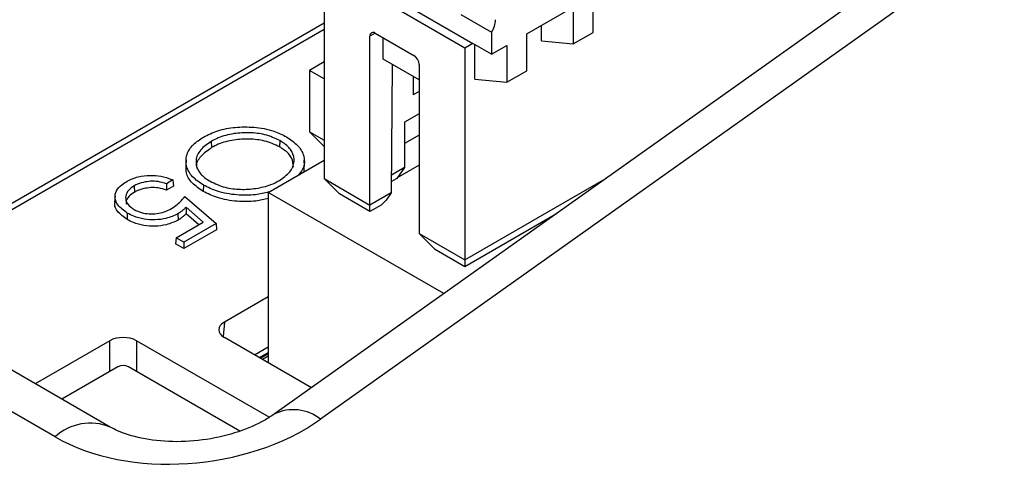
# Model space of a CAD drawing. Header units: millimetres. Extents: x 16 to 503, y 3 to 290.
# Tile 133 of 169: x 94.326 to 96.34, y 166.721 to 167.661. Entities that reach past the tile are written whole.
import ezdxf

# ---------------------------------------------------------------- set-up
doc = ezdxf.new("R2010")
doc.units = ezdxf.units.MM

msp = doc.modelspace()

# ---------------------------------------------------------------- linework, layer by layer
at = {"color": 7, "linetype": 'Continuous', "lineweight": 25}
for p, q in [((98.0189, 169.1087), (94.8469, 166.8542)), ((98.1137, 169.0983), (94.9418, 166.8437)), ((95.0087, 167.754), (95.2535, 167.6127)), ((95.2372, 167.6032), (94.9924, 167.7445)), ((95.4996, 167.6354), (95.4996, 167.7108)), ((94.9489, 167.6943), (94.9489, 167.3363)), ((95.3636, 167.6323), (95.4588, 167.6872)), ((95.4588, 167.6872), (95.4588, 167.6119)), ((95.229, 167.6717), (95.2916, 167.6356)), ((94.9489, 167.6541), (94.0144, 167.1146)), ((95.3936, 167.6181), (95.3936, 167.6496)), ((94.9489, 167.6411), (94.0257, 167.1081)), ((95.0536, 167.6339), (95.0427, 167.6276)), ((95.0427, 167.2821), (95.0427, 167.6276)), ((95.0536, 167.6338), (95.1325, 167.5883)), ((95.2916, 167.6356), (95.2916, 167.5907)), ((95.3636, 167.5569), (95.3636, 167.6323)), ((95.4588, 167.6119), (95.4996, 167.6354)), ((95.0699, 167.5805), (95.0699, 167.6244)), ((95.2535, 167.6127), (95.2372, 167.6032)), ((95.2916, 167.5907), (95.2535, 167.6127)), ((95.2576, 167.5396), (95.2576, 167.6103)), ((95.2916, 167.5907), (95.3229, 167.6087)), ((95.3229, 167.6087), (95.3229, 167.5334)), ((95.3936, 167.6181), (95.4588, 167.6119)), ((95.2372, 167.6032), (95.2372, 167.1698)), ((94.9489, 167.5749), (94.919, 167.5577)), ((95.1434, 167.5381), (95.0699, 167.5805)), ((95.0883, 167.5699), (95.0863, 167.3073)), ((95.1434, 167.5695), (95.1434, 167.224)), ((94.9489, 167.5404), (94.919, 167.5577)), ((94.919, 167.5577), (94.919, 167.432)), ((95.3229, 167.5334), (95.3636, 167.5569)), ((95.1311, 167.5451), (95.1311, 167.5451)), ((95.1311, 167.5451), (95.1311, 167.5074)), ((95.2576, 167.5396), (95.3229, 167.5334)), ((95.1434, 167.5145), (95.1311, 167.5074)), ((94.5113, 166.8277), (93.3877, 167.4764)), ((95.1434, 167.469), (95.1134, 167.4517)), ((94.3986, 166.8075), (93.275, 167.4561)), ((95.1134, 167.4517), (95.1134, 167.359)), ((94.919, 167.432), (94.9489, 167.4148)), ((94.919, 167.432), (94.9489, 167.4021)), ((95.1434, 167.4253), (95.1134, 167.408)), ((94.7182, 167.4124), (94.7188, 167.3995)), ((94.8585, 167.4138), (94.858, 167.4009)), ((94.6666, 167.3747), (94.6658, 167.3622)), ((94.8347, 167.308), (94.9489, 167.3739)), ((94.9092, 167.3616), (94.9084, 167.3742)), ((94.9073, 167.3616), (94.9075, 167.35)), ((95.1134, 167.359), (95.0866, 167.3435)), ((95.1134, 167.359), (95.0977, 167.3367)), ((95.1434, 167.3637), (95.0986, 167.3379)), ((94.6398, 167.3333), (94.6263, 167.3255)), ((94.9489, 167.3363), (95.0427, 167.2821)), ((94.9489, 167.3363), (94.9803, 167.3049)), ((95.0977, 167.3367), (95.0865, 167.3302)), ((95.2372, 167.1698), (95.524, 167.3354)), ((94.5605, 167.3214), (94.5611, 167.3085)), ((94.641, 167.3208), (94.6264, 167.3124)), ((94.7023, 167.3228), (94.7018, 167.3099)), ((94.8347, 167.308), (94.8347, 166.9594)), ((95.1938, 167.1007), (94.8347, 167.308)), ((95.0427, 167.2688), (94.9803, 167.3049)), ((95.0863, 167.3073), (95.0427, 167.2821)), ((95.0863, 167.3073), (95.0756, 167.2921)), ((94.5213, 167.3008), (94.5205, 167.2882)), ((94.6642, 167.2998), (94.7279, 167.2441)), ((95.0756, 167.2921), (95.0654, 167.2819)), ((94.5464, 167.2655), (94.5458, 167.2526)), ((94.65, 167.2643), (94.6506, 167.2514)), ((94.7018, 167.247), (94.6666, 167.2778)), ((94.6666, 167.2778), (94.6666, 167.2644)), ((94.6925, 167.2417), (94.6666, 167.2644)), ((95.0427, 167.2688), (95.0427, 167.2821)), ((95.0654, 167.2819), (95.0427, 167.2688)), ((95.2372, 167.1566), (95.4245, 167.2647)), ((94.6464, 167.215), (94.7018, 167.247)), ((94.7279, 167.2441), (94.662, 167.206)), ((94.7279, 167.2441), (94.7289, 167.2315)), ((94.7289, 167.2315), (94.662, 167.1928)), ((95.1434, 167.224), (95.2372, 167.1698)), ((95.1434, 167.224), (95.1748, 167.1926)), ((94.6464, 167.215), (94.6452, 167.2025)), ((94.662, 167.206), (94.6464, 167.215)), ((94.662, 167.206), (94.662, 167.1928)), ((94.662, 167.1928), (94.6452, 167.2025)), ((95.1748, 167.1926), (95.2372, 167.1566)), ((95.2372, 167.1698), (95.2372, 167.1566)), ((94.8347, 167.0944), (94.7449, 167.0426)), ((94.7449, 167.0426), (94.7422, 167.013)), ((94.5108, 167.0045), (94.358, 166.9162)), ((94.5108, 166.9417), (94.5108, 167.0045)), ((94.8367, 166.8477), (94.5652, 167.0045)), ((94.5652, 167.0045), (94.5652, 166.9417)), ((94.9231, 166.9083), (94.7449, 167.0112)), ((94.8067, 166.9755), (94.8347, 166.9917)), ((94.8166, 166.9698), (94.8347, 166.9803)), ((94.8186, 166.9686), (94.8347, 166.9779)), ((94.8226, 166.9664), (94.8347, 166.9733)), ((94.5271, 166.9511), (94.4124, 166.8848)), ((94.7768, 166.8195), (94.5489, 166.9511))]:
    msp.add_line(p, q, dxfattribs=at)
at = {"color": 7, "linetype": 'Continuous', "lineweight": 25, "flags": 128}
for points in [[(94.6263, 167.3255), (94.6263, 167.319), (94.6264, 167.3124)], [(94.6398, 167.3333), (94.6404, 167.3271), (94.641, 167.3208)]]:
    msp.add_lwpolyline(points, dxfattribs=at)
at = {"color": 7, "linetype": 'Continuous', "lineweight": 25}
for centre, radius, start, end in [((95.249, 167.6632), 0.0508, 326.9966, 357.8768), ((95.0494, 167.6287), 0.00671, 50.7204, 188.7391), ((95.1197, 167.5684), 0.0237, 2.8057, 57.3786), ((94.538, 166.9301), 0.0236, 62.6097, 117.3903), ((94.8861, 166.7742), 0.0891, 51.3321, 116.0848), ((94.4708, 166.7297), 0.1061, 67.565, 132.8524)]:
    msp.add_arc(centre, radius, start, end, dxfattribs=at)
for centre, major_axis, ratio, start_param, end_param in [((94.7722, 167.0269), (0.0386, 0), 0.575709, 2.357564, 3.925621), ((94.538, 166.9887), (0.0385, 0), 0.578871, 0.786768, 2.354825), ((94.6702, 167.0015), (0.3836, 0.0437), 0.640934, 3.855501, 5.423555)]:
    msp.add_ellipse(centre, major_axis=major_axis, ratio=ratio, start_param=start_param, end_param=end_param, dxfattribs=at)
for points, knots in [([(94.702, 167.4211), (94.7115, 167.4258), (94.7305, 167.4353), (94.7672, 167.442), (94.807, 167.4423), (94.8444, 167.4355), (94.8637, 167.4258), (94.872, 167.4216)], [0, 0, 0, 0, 0.197468, 0.396503, 0.596137, 0.825864, 1, 1, 1, 1]), ([(94.8585, 167.4138), (94.8487, 167.4185), (94.8305, 167.427), (94.7964, 167.4308), (94.7632, 167.429), (94.7362, 167.4219), (94.7228, 167.4149), (94.7182, 167.4124)], [0, 0, 0, 0, 0.240925, 0.445813, 0.649759, 0.87943, 1, 1, 1, 1]), ([(94.7023, 167.3228), (94.6942, 167.3283), (94.6778, 167.3393), (94.6663, 167.3605), (94.6658, 167.3835), (94.6779, 167.4051), (94.6947, 167.4162), (94.702, 167.4211)], [0, 0, 0, 0, 0.197171, 0.395797, 0.596813, 0.823869, 1, 1, 1, 1]), ([(94.7182, 167.4124), (94.7102, 167.4068), (94.6941, 167.3956), (94.6849, 167.3744), (94.6889, 167.3543), (94.7014, 167.3397), (94.7122, 167.3329), (94.7159, 167.3306)], [0, 0, 0, 0, 0.2378, 0.476753, 0.695601, 0.895903, 1, 1, 1, 1]), ([(94.858, 167.4009), (94.8481, 167.4056), (94.83, 167.4141), (94.7959, 167.4178), (94.7629, 167.4159), (94.7364, 167.4089), (94.7232, 167.4019), (94.7188, 167.3995)], [0, 0, 0, 0, 0.242958, 0.448499, 0.653093, 0.88269, 1, 1, 1, 1]), ([(94.8574, 167.332), (94.8653, 167.3377), (94.8811, 167.3492), (94.8896, 167.3706), (94.8852, 167.3911), (94.8722, 167.4054), (94.8616, 167.4119), (94.8585, 167.4138)], [0, 0, 0, 0, 0.239462, 0.479013, 0.704672, 0.91232, 1, 1, 1, 1]), ([(94.872, 167.4216), (94.8801, 167.4161), (94.8963, 167.4051), (94.9086, 167.3833), (94.9101, 167.3617), (94.9007, 167.3491), (94.8969, 167.3439)], [0, 0, 0, 0, 0.255895, 0.512428, 0.802011, 1, 1, 1, 1]), ([(94.7188, 167.3995), (94.711, 167.3939), (94.6953, 167.3827), (94.6861, 167.3662), (94.6885, 167.3571), (94.689, 167.3553)], [0, 0, 0, 0, 0.441918, 0.886022, 1, 1, 1, 1]), ([(94.8865, 167.3593), (94.8859, 167.3659), (94.8847, 167.3787), (94.8714, 167.3926), (94.861, 167.399), (94.858, 167.4009)], [0, 0, 0, 0, 0.423826, 0.830122, 1, 1, 1, 1]), ([(94.7018, 167.3099), (94.6937, 167.3154), (94.6775, 167.3264), (94.666, 167.3452), (94.6668, 167.3573), (94.6671, 167.3622)], [0, 0, 0, 0, 0.372557, 0.747827, 1, 1, 1, 1]), ([(94.5464, 167.2655), (94.5392, 167.2706), (94.5265, 167.2798), (94.5199, 167.2964), (94.5229, 167.3112), (94.5331, 167.3229), (94.5421, 167.3286), (94.5458, 167.3309)], [0, 0, 0, 0, 0.268229, 0.474896, 0.682548, 0.870973, 1, 1, 1, 1]), ([(94.5458, 167.3309), (94.553, 167.3343), (94.5668, 167.3409), (94.5923, 167.3434), (94.6162, 167.3415), (94.6312, 167.3369), (94.6388, 167.3338), (94.6398, 167.3333)], [0, 0, 0, 0, 0.268762, 0.514096, 0.726666, 0.964386, 1, 1, 1, 1]), ([(94.6263, 167.3255), (94.6208, 167.3273), (94.6108, 167.3306), (94.5939, 167.3311), (94.578, 167.3287), (94.567, 167.3249), (94.5616, 167.322), (94.5605, 167.3214)], [0, 0, 0, 0, 0.25994, 0.473814, 0.686673, 0.941062, 1, 1, 1, 1]), ([(94.7159, 167.3306), (94.7257, 167.326), (94.7438, 167.3174), (94.7778, 167.3132), (94.8101, 167.3154), (94.8377, 167.322), (94.8518, 167.3292), (94.8574, 167.332)], [0, 0, 0, 0, 0.239371, 0.4412, 0.642858, 0.855975, 1, 1, 1, 1]), ([(94.5605, 167.3214), (94.5565, 167.3186), (94.5475, 167.3125), (94.5421, 167.3008), (94.5434, 167.2886), (94.5506, 167.2792), (94.5579, 167.2746), (94.5605, 167.2729)], [0, 0, 0, 0, 0.200007, 0.445139, 0.654885, 0.874619, 1, 1, 1, 1]), ([(94.5611, 167.3085), (94.5571, 167.3058), (94.5484, 167.2997), (94.5432, 167.2905), (94.5442, 167.285), (94.5444, 167.2838)], [0, 0, 0, 0, 0.393112, 0.867178, 1, 1, 1, 1]), ([(94.6264, 167.3124), (94.621, 167.3142), (94.6111, 167.3175), (94.5944, 167.3181), (94.5788, 167.3158), (94.5677, 167.3121), (94.5623, 167.3091), (94.5611, 167.3085)], [0, 0, 0, 0, 0.261291, 0.472742, 0.683158, 0.933929, 1, 1, 1, 1]), ([(94.8347, 167.2955), (94.8264, 167.2935), (94.8062, 167.2886), (94.7694, 167.2887), (94.731, 167.2953), (94.711, 167.3053), (94.7018, 167.3099)], [0, 0, 0, 0, 0.186152, 0.452937, 0.748197, 1, 1, 1, 1]), ([(94.836, 167.3088), (94.8271, 167.3066), (94.8063, 167.3016), (94.769, 167.3018), (94.7311, 167.3084), (94.7114, 167.3183), (94.7023, 167.3228)], [0, 0, 0, 0, 0.1995383, 0.4629854, 0.7546826, 1, 1, 1, 1]), ([(94.5458, 167.2526), (94.5388, 167.2578), (94.5262, 167.267), (94.5194, 167.2802), (94.5211, 167.2867), (94.5215, 167.2882)], [0, 0, 0, 0, 0.502, 0.888838, 1, 1, 1, 1]), ([(94.637, 167.2749), (94.641, 167.2775), (94.6486, 167.2825), (94.6572, 167.2911), (94.6619, 167.2969), (94.6642, 167.2998)], [0, 0, 0, 0, 0.351744, 0.67434, 1, 1, 1, 1]), ([(94.65, 167.2643), (94.6422, 167.2606), (94.6286, 167.2541), (94.6033, 167.2512), (94.5801, 167.2527), (94.5606, 167.258), (94.5506, 167.2633), (94.5464, 167.2655)], [0, 0, 0, 0, 0.256442, 0.453119, 0.649226, 0.85298, 1, 1, 1, 1]), ([(94.5605, 167.2729), (94.5653, 167.2706), (94.5741, 167.2662), (94.5907, 167.2637), (94.6069, 167.2641), (94.6233, 167.2678), (94.6322, 167.2724), (94.637, 167.2749)], [0, 0, 0, 0, 0.217342, 0.401103, 0.584346, 0.775824, 1, 1, 1, 1]), ([(94.6666, 167.2778), (94.665, 167.2763), (94.6619, 167.2731), (94.6566, 167.2685), (94.6522, 167.2657), (94.65, 167.2643)], [0, 0, 0, 0, 0.321722, 0.658678, 1, 1, 1, 1]), ([(94.6666, 167.2644), (94.6651, 167.2628), (94.662, 167.2598), (94.6568, 167.2554), (94.6527, 167.2528), (94.6506, 167.2514)], [0, 0, 0, 0, 0.334557, 0.665305, 1, 1, 1, 1]), ([(94.6506, 167.2514), (94.6427, 167.2477), (94.6289, 167.2411), (94.6033, 167.2382), (94.5798, 167.2397), (94.5602, 167.2451), (94.55, 167.2504), (94.5458, 167.2526)], [0, 0, 0, 0, 0.256705, 0.453644, 0.650022, 0.853825, 1, 1, 1, 1]), ([(94.8469, 166.8542), (94.8404, 166.8498), (94.8209, 166.8369), (94.7746, 166.8165), (94.7088, 166.8005), (94.6385, 166.7959), (94.5738, 166.8032), (94.5317, 166.8168), (94.5161, 166.8252), (94.5113, 166.8277)], [0, 0, 0, 0, 0.0829392, 0.2467161, 0.4154963, 0.5876948, 0.7591659, 0.9260515, 1, 1, 1, 1])]:
    msp.add_open_spline(points, degree=3, knots=knots, dxfattribs=at)

doc.saveas('drawing.dxf')
